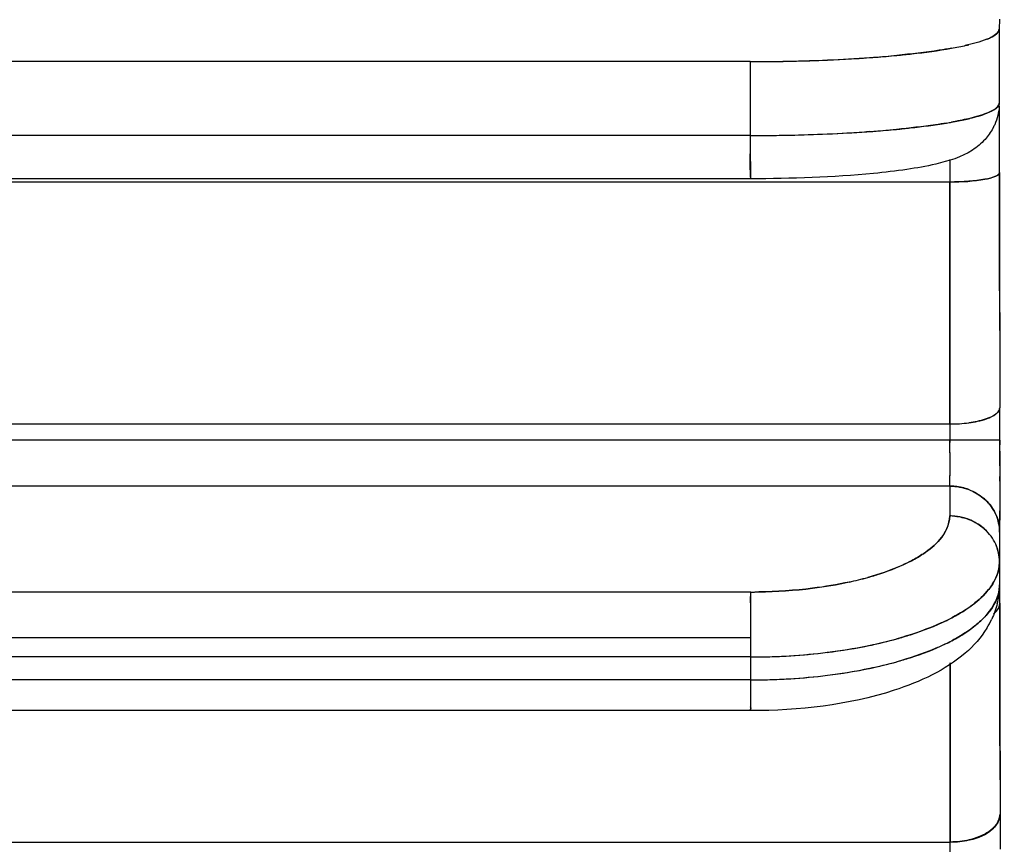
# Model space of a CAD drawing. Header units: millimetres. Extents: x 4086 to 10416, y 123 to 1549.
# Tile 21 of 256: x 6762.72 to 6767.68, y 752.46 to 756.61. Entities that reach past the tile are written whole.
import ezdxf

# ---------------------------------------------------------------- set-up
doc = ezdxf.new("R2010")
doc.units = ezdxf.units.MM
doc.layers.add('外形图', color=7, linetype='Continuous')
doc.layers.add('尺寸标注', color=7, linetype='Continuous')
doc.styles.add('思源黑', font='SourceHanSansCN-Normal.ttf')
doc.dimstyles.new('尺寸标注_1_4比例中六', dxfattribs={"dimtxt": 10, "dimasz": 8, "dimexe": 2, "dimexo": 1.5, "dimgap": 1, "dimtad": 1, "dimdec": 1, "dimlfac": 4, "dimdsep": 46, "dimtxsty": '思源黑', "dimcen": 0.09, "dimadec": 0, "dimazin": 0, "dimtp": 0.01, "dimtm": 0.01, "dimtfac": 1, "dimtdec": 1, "dimtofl": 0, "dimtmove": 0, "dimatfit": 3, "dimfxl": 1, "dimtolj": 1, "dimarcsym": 0})

# ---------------------------------------------------------------- blocks, each defined once
blk = doc.blocks.new('*D633')
at = {"layer": 'Defpoints', "color": 0}
for p in [(6787.9611, 1067.7451), (6648.5282, 887.75), (6787.9611, 754.6585)]:
    blk.add_point(p, dxfattribs=at)
at = {"layer": '尺寸标注', "color": 0, "lineweight": -2}
for p, q in [((6648.5282, 889.25), (6648.5282, 1069.7451)), ((6787.9611, 756.1585), (6787.9611, 1069.7451)), ((6656.5282, 1067.7451), (6779.9611, 1067.7451))]:
    blk.add_line(p, q, dxfattribs=at)
at = {"layer": '尺寸标注', "color": 0}
for points in [[(6656.5282, 1069.0785), (6656.5282, 1066.4118), (6648.5282, 1067.7451)], [(6779.9611, 1066.4118), (6779.9611, 1069.0785), (6787.9611, 1067.7451)]]:
    blk.add_solid(points, dxfattribs=at)
at = {"layer": '尺寸标注', "color": 0, "insert": (6718.2446, 1073.9296), "char_height": 10, "attachment_point": 5, "style": '思源黑'}
blk.add_mtext('\\A1;557.3', dxfattribs=at)

msp = doc.modelspace()

# ---------------------------------------------------------------- linework, layer by layer
at = {"layer": '外形图', "color": 7, "linetype": 'Continuous'}
for p, q in [((6767.6506, 756.6116), (6767.65, 756.5604)), ((6767.6499, 756.5604), (6767.65, 756.1886)), ((6767.5868, 756.5095), (6767.5883, 756.5101)), ((6767.4091, 756.4644), (6767.4094, 756.4644)), ((6766.3978, 756.3973), (6758.0228, 756.3973)), ((6766.3978, 756.3973), (6766.3979, 756.0255)), ((6767.65, 756.1886), (6767.65, 756.1853)), ((6767.6514, 756.1424), (6767.6513, 756.1636)), ((6767.5879, 756.1381), (6767.5882, 756.1382)), ((6767.6516, 756.0141), (6767.6514, 756.1424)), ((6766.3979, 756.0255), (6758.0229, 756.0255)), ((6766.3979, 756.0255), (6766.3979, 755.933)), ((6766.3979, 756.0255), (6766.414, 756.0255)), ((6766.996, 756.0454), (6766.9831, 756.0445)), ((6767.6517, 755.8394), (6767.6516, 756.0141)), ((6766.3979, 755.9331), (6766.3981, 755.8598)), ((6767.4012, 755.9058), (6767.4012, 755.8788)), ((6767.4012, 755.8791), (6767.4013, 755.7917)), ((6766.3982, 755.8167), (6766.3983, 755.8087)), ((6767.6518, 755.4402), (6767.6517, 755.8394)), ((6766.3983, 755.8081), (6758.0233, 755.8082)), ((6767.4013, 755.7917), (6758.0263, 755.7918)), ((6766.3983, 755.8081), (6766.3984, 755.8103)), ((6767.652, 755.0455), (6767.6518, 755.4402)), ((6767.652, 755.0455), (6767.6522, 754.6562)), ((6767.6523, 754.4815), (6767.6522, 754.6562)), ((6758.0268, 754.5748), (6767.4018, 754.5748)), ((6767.4018, 754.5748), (6767.4018, 754.4819)), ((6767.6523, 754.4933), (6758.0269, 754.4934)), ((6767.4018, 754.4511), (6767.4018, 754.4933)), ((6767.4018, 754.4304), (6767.4018, 754.482)), ((6767.6522, 754.3641), (6767.6523, 754.4815)), ((6767.6523, 754.4933), (6767.6523, 754.4808)), ((6767.6523, 754.483), (6767.6523, 754.4695)), ((6767.4018, 754.4306), (6767.4018, 754.3907)), ((6767.6523, 754.4377), (6767.6522, 754.3605)), ((6767.4018, 754.3977), (6767.4017, 754.3383)), ((6767.4018, 754.3394), (6767.4017, 754.3138)), ((6767.6523, 754.3723), (6767.6522, 754.2946)), ((6767.4016, 754.2822), (6767.4017, 754.3152)), ((6767.4016, 754.2624), (6767.4016, 754.2822)), ((6767.6522, 754.2951), (6767.6521, 754.1799)), ((6767.6522, 754.288), (6767.6522, 754.3105)), ((6767.4016, 754.2624), (6758.0266, 754.2624)), ((6767.4016, 754.2624), (6767.4009, 754.1123)), ((6767.4972, 754.2448), (6767.4974, 754.2447)), ((6767.6521, 754.1916), (6767.652, 754.137)), ((6767.6521, 754.1847), (6767.652, 754.1349)), ((6767.6518, 754.0495), (6767.652, 754.1375)), ((6767.652, 754.137), (6767.6518, 754.0488)), ((6767.652, 754.1349), (6767.6518, 754.0461)), ((6767.5778, 754.0446), (6767.5755, 754.0467)), ((6767.6517, 754.0314), (6767.6511, 753.8813)), ((6767.6517, 754.0314), (6767.6518, 754.0495)), ((6767.6518, 754.0488), (6767.6517, 754.0303)), ((6767.6511, 753.8813), (6767.6512, 753.7648)), ((6767.6378, 753.8127), (6767.6377, 753.8124)), ((6767.6529, 753.673), (6767.6527, 753.8241)), ((6766.3999, 753.7296), (6758.0243, 753.7297)), ((6766.3993, 753.7296), (6766.3992, 753.6966)), ((6766.3992, 753.6754), (6766.3993, 753.7075)), ((6767.5893, 753.7335), (6767.589, 753.7332)), ((6766.3992, 753.6754), (6766.3991, 753.5943)), ((6767.6533, 753.31), (6767.6529, 753.673)), ((6766.3991, 753.5943), (6766.3991, 753.4987)), ((6766.3991, 753.4987), (6758.0241, 753.4987)), ((6766.3991, 753.4987), (6766.3991, 753.403)), ((6766.3991, 753.403), (6758.0241, 753.403)), ((6766.3991, 753.403), (6766.3992, 753.2875)), ((6767.6536, 752.9562), (6767.6533, 753.31)), ((6766.3992, 753.2875), (6758.0242, 753.2875)), ((6766.3992, 753.2875), (6766.3993, 753.2063)), ((6766.3996, 753.1332), (6758.0246, 753.1332)), ((6767.6536, 752.9562), (6767.654, 752.6122)), ((6767.654, 752.6125), (6767.6541, 752.4369)), ((6758.0286, 752.4724), (6767.4036, 752.4724)), ((6767.4037, 752.3863), (6767.4036, 752.4724))]:
    msp.add_line(p, q, dxfattribs=at)
for centre, radius, start, end in [((6767.6248, 756.5631), 0.0253, 345.5115, 353.85), ((6767.6286, 756.5607), 0.0213, 348.3702, 359.2304), ((6767.2091, 757.687), 1.2384, 282.5686, 283.4258), ((6767.2095, 757.6855), 1.2369, 282.5834, 283.426), ((6767.2135, 757.6685), 1.2195, 282.8098, 283.3711), ((6766.4754, 763.7977), 7.3989, 272.40592, 274.05792), ((6766.4911, 763.5284), 7.1292, 272.37611, 274.31097), ((6766.4756, 763.7949), 7.396, 272.40987, 274.05726), ((6766.4756, 763.7947), 7.3959, 272.41, 274.05724), ((6766.5431, 762.796), 6.3949, 274.0872, 274.34262), ((6766.543, 762.7984), 6.3973, 274.08726, 274.33822), ((6766.5401, 762.8382), 6.4372, 274.08855, 274.26572), ((6766.5958, 762.1186), 5.7154, 274.2454, 275.4015), ((6766.5994, 762.0778), 5.6745, 274.3207, 275.4069), ((6766.5983, 762.0776), 5.6744, 274.3325, 275.4179), ((6766.5996, 762.0752), 5.6719, 274.3253, 275.4072), ((6766.4024, 765.5276), 9.1303, 269.97115, 272.40809), ((6766.3806, 767.2056), 10.8083, 270.09114, 270.23768), ((6766.3979, 765.8453), 9.448, 269.99933, 270.18613), ((6766.3979, 765.8427), 9.4454, 269.99938, 270.16689), ((6766.4033, 765.5025), 9.1052, 270.13911, 272.41274), ((6766.3952, 765.9062), 9.5088, 270.18206, 272.35899), ((6766.4034, 765.4992), 9.1019, 270.15847, 272.41301), ((6767.4081, 756.1886), 0.2419, 356.4586, 0.0155), ((6767.3801, 756.1889), 0.27, 356.6314, 359.2428), ((6767.6289, 756.1889), 0.0211, 353.5286, 359.2334), ((6767.2182, 757.2761), 1.1983, 282.6358, 283.7515), ((6767.2346, 757.2077), 1.128, 283.3511, 283.7675), ((6767.2341, 757.21), 1.1304, 283.3515, 283.7415), ((6767.0258, 758.239), 2.1804, 279.4889, 280.144), ((6767.0261, 758.2375), 2.1788, 279.4904, 280.1508), ((6767.2091, 757.3158), 1.2391, 282.6461, 283.3439), ((6767.3891, 756.1859), 0.2603, 331.611, 336.0087), ((6766.4025, 765.1595), 9.134, 269.97125, 272.39866), ((6766.4025, 765.1594), 9.1339, 269.97118, 272.39883), ((6766.4028, 765.1487), 9.1232, 270.06988, 272.39452), ((6766.4029, 765.147), 9.1215, 270.06976, 272.39948), ((6766.4749, 763.437), 7.41, 272.39112, 274.04994), ((6766.4716, 763.5014), 7.4745, 272.40123, 273.92394), ((6766.4718, 763.4976), 7.4706, 272.40115, 273.93069), ((6766.4715, 763.5024), 7.4755, 272.40163, 273.92414), ((6766.5367, 762.5123), 6.4833, 273.94804, 274.32087), ((6766.586, 761.8602), 5.8293, 274.03395, 275.38758), ((6766.5421, 762.4399), 6.4106, 274.08034, 274.32198), ((6766.5982, 761.7199), 5.6884, 274.3042, 275.3971), ((6766.5981, 761.7218), 5.6904, 274.3043, 275.3932), ((6778.2546, 755.88), 11.8565, 180.09766, 180.30602), ((6778.2484, 755.88), 11.8504, 180.09763, 180.30608), ((6778.2314, 755.8799), 11.8333, 180.09752, 180.30646), ((6745.9939, 754.3449), 21.4078, 359.77904, 359.91691), ((6745.9951, 754.3449), 21.4067, 359.77905, 359.91686), ((6745.9965, 754.3449), 21.4052, 359.77904, 359.91686), ((6767.4015, 753.9943), 0.2681, 84.3192, 89.9858), ((6767.4147, 754.0174), 0.2414, 46.5654, 50.2747), ((6767.4157, 754.0185), 0.2398, 44.3409, 49.6725), ((6723.4785, 754.2005), 44.1736, 359.78061, 359.91853), ((6767.4009, 753.8443), 0.268, 84.4452, 89.9833), ((6767.4137, 753.8669), 0.2419, 47.2882, 50.2151), ((6767.4155, 753.869), 0.2391, 44.2792, 48.0116), ((6767.4157, 753.8691), 0.2389, 44.2782, 47.2851), ((6767.4315, 753.8799), 0.2197, 9.136, 24.1253), ((6767.4363, 753.8808), 0.2148, 4.2266, 9.1034), ((6767.4407, 753.8812), 0.2104, 0.0396, 4.2002), ((6767.467, 753.8822), 0.184, 349.5198, 359.726), ((6767.466, 753.8824), 0.1851, 349.415, 357.7702), ((6767.4706, 753.8821), 0.1805, 357.8032, 359.7581), ((6766.5369, 755.4294), 1.688, 282.2808, 285.5168), ((6766.536, 755.429), 1.6877, 282.3126, 285.5471), ((6766.4035, 756.2281), 2.4984, 270.8386, 277.0578), ((6767.2502, 753.7665), 0.401, 346.3127, 356.9289), ((6767.4401, 753.7657), 0.211, 354.5213, 0.0327), ((6767.4404, 753.7657), 0.2108, 355.1878, 0.0325), ((6767.2486, 753.7665), 0.4026, 356.9489, 359.7614), ((6767.4707, 753.7666), 0.1805, 357.8051, 359.7581), ((6788.4262, 753.645), 22.0271, 179.77998, 179.92096), ((6766.3993, 756.3126), 2.583, 270.0004, 270.9042), ((6766.3858, 756.6659), 2.9363, 270.2769, 271.0605), ((6767.1118, 754.2035), 0.6727, 303.3313, 305.748), ((6767.1038, 754.2154), 0.6871, 303.3456, 304.8783), ((6767.1277, 754.181), 0.6452, 305.0121, 305.7714), ((6767.1272, 754.1816), 0.646, 305.0126, 305.7235), ((6766.9442, 754.4897), 1.0046, 296.0567, 297.6876), ((6766.9444, 754.4892), 1.0042, 296.0595, 297.7041), ((6767.2026, 753.7859), 0.4525, 328.2551, 334.811), ((6767.1113, 754.0889), 0.6738, 303.3355, 305.6794), ((6767.1255, 754.0686), 0.6491, 304.8391, 305.7006), ((6767.125, 754.0693), 0.6499, 304.8397, 305.647), ((6767.1677, 754.011), 0.5777, 305.581, 309.8288), ((6767.1681, 754.0104), 0.5769, 305.6368, 309.828), ((6767.1679, 754.0108), 0.5774, 305.6364, 309.7975), ((6766.5634, 755.5577), 2.1409, 281.7739, 285.4718), ((6766.5731, 755.5198), 2.1018, 282.4534, 285.4918), ((6766.5729, 755.5204), 2.1023, 282.4536, 285.4813), ((6767.1034, 754.1006), 0.688, 303.3491, 304.8274), ((6766.4659, 756.0281), 2.6213, 276.996, 281.762), ((6766.4632, 756.0465), 2.6398, 277.0222, 281.4102), ((6766.4634, 756.0452), 2.6385, 277.022, 281.4318), ((6766.4631, 756.0468), 2.6402, 277.0233, 281.4108), ((6766.5198, 755.7536), 2.3416, 281.4702, 282.4918), ((6766.5121, 755.7911), 2.3798, 281.4734, 281.8357), ((6766.5124, 755.7898), 2.3785, 281.4958, 281.8357), ((6766.5244, 755.7325), 2.32, 281.8368, 282.4942), ((6766.9395, 754.3835), 1.0151, 295.7132, 297.6817), ((6766.9394, 754.3837), 1.0153, 295.7131, 297.6723), ((6766.9396, 754.3833), 1.0149, 295.7187, 297.686), ((6766.4029, 756.5418), 3.1388, 269.9312, 277.0109), ((6766.3991, 756.6217), 3.2187, 269.9997, 270.2858), ((6766.3991, 756.6215), 3.2185, 269.9998, 270.286), ((6766.4032, 756.5382), 3.1352, 270.2191, 277.0127), ((6766.4032, 756.5387), 3.1357, 270.2194, 276.9984), ((6766.4659, 755.9134), 2.622, 277.007, 281.7409), ((6766.463, 755.9329), 2.6417, 277.0243, 281.3829), ((6766.4631, 755.9325), 2.6414, 277.0231, 281.3823), ((6766.4633, 755.931), 2.6399, 277.0305, 281.4017), ((6766.5196, 755.6397), 2.3432, 281.4411, 282.4928), ((6766.511, 755.6815), 2.3858, 281.4447, 281.7622), ((6766.5112, 755.6803), 2.3846, 281.4645, 281.7622), ((6766.5624, 755.4461), 2.1449, 281.6977, 285.4752), ((6766.5624, 755.4465), 2.1453, 281.698, 285.4692), ((6766.5242, 755.6182), 2.3212, 281.8146, 282.4954), ((6766.5732, 755.4044), 2.1018, 282.4547, 285.4889), ((6766.5732, 755.4043), 2.1017, 282.4547, 285.492), ((6766.4029, 756.4264), 3.1388, 269.9314, 277.0105), ((6766.403, 756.426), 3.1385, 269.931, 277.018), ((6766.4033, 756.4227), 3.1352, 270.2194, 277.0128), ((6766.3992, 756.5062), 3.2187, 269.9997, 270.2861), ((6766.3992, 756.506), 3.2185, 269.9998, 270.2862), ((6788.41, 753.2365), 22.0108, 180.07844, 180.21947), ((6788.3996, 753.2365), 22.0003, 180.07837, 180.21957), ((6788.3609, 753.2364), 21.9616, 180.07849, 180.21968), ((6788.3458, 753.2364), 21.9465, 180.07847, 180.21979)]:
    msp.add_arc(centre, radius, start, end, dxfattribs=at)
for points, knots in [([(6767.6493, 756.5568), (6767.6482, 756.5525), (6767.6344, 756.5287), (6767.6074, 756.5177), (6767.5868, 756.5095)], [0, 0, 0, 0, 957.56691, 5686.785158, 5686.785158, 5686.785158, 5686.785158]), ([(6767.5878, 756.5099), (6767.5964, 756.5133), (6767.6192, 756.5237), (6767.6465, 756.5401), (6767.6496, 756.5568)], [0, 0, 0, 0, 2006.998342, 5686.973006, 5686.973006, 5686.973006, 5686.973006]), ([(6767.5883, 756.5101), (6767.5974, 756.5137), (6767.6205, 756.5241), (6767.6497, 756.5432), (6767.65, 756.5604)], [0, 0, 0, 0, 2063.869188, 5686.959572, 5686.959572, 5686.959572, 5686.959572]), ([(6767.1338, 756.4285), (6767.1594, 756.4309), (6767.2515, 756.4404), (6767.3435, 756.4526), (6767.4094, 756.4644)], [0, 0, 0, 0, 1580.39374, 5696.145175, 5696.145175, 5696.145175, 5696.145175]), ([(6767.1341, 756.4285), (6767.1596, 756.431), (6767.2516, 756.4404), (6767.3433, 756.4526), (6767.4091, 756.4644)], [0, 0, 0, 0, 1580.126653, 5696.141592, 5696.141592, 5696.141592, 5696.141592]), ([(6767.1341, 756.4285), (6767.1596, 756.431), (6767.2516, 756.4404), (6767.3433, 756.4526), (6767.4091, 756.4644)], [0, 0, 0, 0, 1580.112178, 5696.141366, 5696.141366, 5696.141366, 5696.141366]), ([(6767.4091, 756.4644), (6767.389, 756.4608), (6767.2977, 756.4459), (6767.2057, 756.4354), (6767.1341, 756.4285)], [0, 0, 0, 0, 1260.645914, 5694.523319, 5694.523319, 5694.523319, 5694.523319]), ([(6767.6479, 756.1795), (6767.6462, 756.1756), (6767.6309, 756.1557), (6767.6068, 756.1457), (6767.5879, 756.1381)], [0, 0, 0, 0, 983.380067, 5683.381134, 5683.381134, 5683.381134, 5683.381134]), ([(6767.6479, 756.1795), (6767.6462, 756.1756), (6767.6309, 756.1557), (6767.6068, 756.1457), (6767.5879, 756.1381)], [0, 0, 0, 0, 983.263302, 5683.381341, 5683.381341, 5683.381341, 5683.381341]), ([(6767.5882, 756.1382), (6767.5958, 756.1413), (6767.6176, 756.1511), (6767.6413, 756.1647), (6767.6479, 756.1795)], [0, 0, 0, 0, 1917.082984, 5683.591457, 5683.591457, 5683.591457, 5683.591457]), ([(6767.6479, 756.1795), (6767.6462, 756.1756), (6767.631, 756.1558), (6767.6071, 756.1458), (6767.5884, 756.1383)], [0, 0, 0, 0, 985.521889, 5683.376851, 5683.376851, 5683.376851, 5683.376851]), ([(6767.6492, 756.1829), (6767.649, 756.1824), (6767.6486, 756.1812), (6767.6482, 756.1801), (6767.6479, 756.1795)], [0, 0, 0, 0, 2804.709478, 5682.837216, 5682.837216, 5682.837216, 5682.837216]), ([(6767.6492, 756.1829), (6767.649, 756.1824), (6767.6486, 756.1812), (6767.6482, 756.1801), (6767.6479, 756.1795)], [0, 0, 0, 0, 2804.73397, 5682.837304, 5682.837304, 5682.837304, 5682.837304]), ([(6767.6492, 756.1829), (6767.649, 756.1823), (6767.6486, 756.1811), (6767.6482, 756.18), (6767.6479, 756.1795)], [0, 0, 0, 0, 2804.344166, 5682.836451, 5682.836451, 5682.836451, 5682.836451]), ([(6767.65, 756.1886), (6767.65, 756.1877), (6767.6498, 756.1858), (6767.6494, 756.1839), (6767.6492, 756.1829)], [0, 0, 0, 0, 2813.028022, 5682.865282, 5682.865282, 5682.865282, 5682.865282]), ([(6767.65, 756.1886), (6767.65, 756.1877), (6767.6498, 756.1858), (6767.6494, 756.1839), (6767.6492, 756.1829)], [0, 0, 0, 0, 2813.08568, 5682.865355, 5682.865355, 5682.865355, 5682.865355]), ([(6767.6492, 756.1829), (6767.6494, 756.1835), (6767.6496, 756.1847), (6767.6498, 756.1859), (6767.6499, 756.1865)], [0, 0, 0, 0, 2865.333147, 5682.83311, 5682.83311, 5682.83311, 5682.83311]), ([(6767.6499, 756.1865), (6767.6498, 756.1859), (6767.6496, 756.1847), (6767.6493, 756.1835), (6767.6492, 756.1829)], [0, 0, 0, 0, 2817.458853, 5682.844805, 5682.844805, 5682.844805, 5682.844805]), ([(6767.3854, 756.0885), (6767.3666, 756.0853), (6767.2827, 756.0724), (6767.1984, 756.0628), (6767.1329, 756.0566)], [0, 0, 0, 0, 1279.937495, 5691.436865, 5691.436865, 5691.436865, 5691.436865]), ([(6767.3853, 756.0885), (6767.3665, 756.0853), (6767.2828, 756.0724), (6767.1986, 756.0629), (6767.1333, 756.0567)], [0, 0, 0, 0, 1280.120997, 5691.433908, 5691.433908, 5691.433908, 5691.433908]), ([(6767.3853, 756.0885), (6767.3665, 756.0853), (6767.2828, 756.0724), (6767.1986, 756.0629), (6767.1333, 756.0567)], [0, 0, 0, 0, 1280.128506, 5691.433773, 5691.433773, 5691.433773, 5691.433773]), ([(6767.1333, 756.0567), (6767.1564, 756.0589), (6767.2406, 756.0674), (6767.3247, 756.0783), (6767.3853, 756.0885)], [0, 0, 0, 0, 1559.584637, 5692.910363, 5692.910363, 5692.910363, 5692.910363]), ([(6767.5784, 756.0063), (6767.5598, 755.9857), (6767.4877, 755.9238), (6767.3946, 755.8969), (6767.3305, 755.8819)], [0, 0, 0, 0, 1688.665746, 5685.894741, 5685.894741, 5685.894741, 5685.894741]), ([(6766.3982, 755.8167), (6766.3982, 755.8224), (6766.398, 755.8613), (6766.398, 755.9001), (6766.3979, 755.9331)], [0, 0, 0, 0, 848.008081, 5710.784861, 5710.784861, 5710.784861, 5710.784861]), ([(6766.3979, 755.933), (6766.398, 755.9197), (6766.398, 755.881), (6766.398, 755.8422), (6766.3982, 755.8167)], [0, 0, 0, 0, 1953.531718, 5711.622002, 5711.622002, 5711.622002, 5711.622002]), ([(6767.1855, 755.855), (6767.1299, 755.8468), (6766.8685, 755.8167), (6766.6051, 755.8081), (6766.3983, 755.8081)], [0, 0, 0, 0, 1217.83816, 5700.401852, 5700.401852, 5700.401852, 5700.401852]), ([(6767.4013, 755.7917), (6767.4604, 755.7917), (6767.5426, 755.7975), (6767.6207, 755.814), (6767.6516, 755.8306), (6767.6517, 755.8394)], [0, 0, 0, 0, 5422.153015, 7148.172832, 7957.072021, 7957.072021, 7957.072021, 7957.072021]), ([(6767.6517, 755.8394), (6767.6517, 755.8359), (6767.6457, 755.8275), (6767.6376, 755.8235), (6767.6325, 755.8211)], [0, 0, 0, 0, 2178.048558, 5679.860071, 5679.860071, 5679.860071, 5679.860071]), ([(6767.6522, 754.6562), (6767.6522, 754.6507), (6767.64, 754.6188), (6767.6042, 754.6069), (6767.5787, 754.5986)], [0, 0, 0, 0, 970.951934, 5669.565863, 5669.565863, 5669.565863, 5669.565863]), ([(6767.633, 754.6251), (6767.6385, 754.6294), (6767.6477, 754.6382), (6767.6522, 754.6507), (6767.6522, 754.6562)], [0, 0, 0, 0, 3162.837271, 5669.119672, 5669.119672, 5669.119672, 5669.119672]), ([(6767.4975, 754.581), (6767.512, 754.5829), (6767.5586, 754.5912), (6767.607, 754.6046), (6767.633, 754.6251)], [0, 0, 0, 0, 1740.335129, 5671.270152, 5671.270152, 5671.270152, 5671.270152]), ([(6767.652, 754.1378), (6767.652, 754.1269), (6767.6519, 754.0911), (6767.6518, 754.0553), (6767.6517, 754.0303)], [0, 0, 0, 0, 1718.115005, 5664.509903, 5664.509903, 5664.509903, 5664.509903]), ([(6767.652, 754.1375), (6767.652, 754.1268), (6767.6519, 754.0914), (6767.6518, 754.056), (6767.6517, 754.0314)], [0, 0, 0, 0, 1720.078384, 5664.505907, 5664.505907, 5664.505907, 5664.505907]), ([(6766.9884, 753.803), (6767.009, 753.8087), (6767.0843, 753.8314), (6767.1578, 753.8605), (6767.2086, 753.8871)], [0, 0, 0, 0, 1540.346613, 5676.49346, 5676.49346, 5676.49346, 5676.49346]), ([(6767.2086, 753.8871), (6767.1927, 753.8788), (6767.1217, 753.8448), (6767.0469, 753.8193), (6766.9884, 753.803)], [0, 0, 0, 0, 1295.452618, 5675.530358, 5675.530358, 5675.530358, 5675.530358]), ([(6767.6377, 753.8124), (6767.64, 753.8183), (6767.644, 753.8303), (6767.6469, 753.8426), (6767.648, 753.8487)], [0, 0, 0, 0, 2863.940372, 5661.923587, 5661.923587, 5661.923587, 5661.923587]), ([(6767.6377, 753.8124), (6767.6399, 753.8183), (6767.644, 753.8303), (6767.6469, 753.8426), (6767.648, 753.8487)], [0, 0, 0, 0, 2863.9864, 5661.923884, 5661.923884, 5661.923884, 5661.923884]), ([(6767.648, 753.8484), (6767.6468, 753.8424), (6767.644, 753.8303), (6767.6401, 753.8186), (6767.6378, 753.8127)], [0, 0, 0, 0, 2798.638702, 5662.033206, 5662.033206, 5662.033206, 5662.033206]), ([(6767.6379, 753.8128), (6767.6401, 753.8187), (6767.644, 753.8303), (6767.6468, 753.8423), (6767.6479, 753.8483)], [0, 0, 0, 0, 2863.149634, 5661.919268, 5661.919268, 5661.919268, 5661.919268]), ([(6767.6529, 753.673), (6767.653, 753.582), (6767.6533, 753.2284), (6767.6537, 752.8748), (6767.654, 752.6122)], [0, 0, 0, 0, 1457.569273, 5662.008388, 5662.008388, 5662.008388, 5662.008388]), ([(6767.1341, 753.4943), (6767.1573, 753.5007), (6767.2429, 753.5263), (6767.3268, 753.5584), (6767.3856, 753.5872)], [0, 0, 0, 0, 1523.370166, 5669.995768, 5669.995768, 5669.995768, 5669.995768]), ([(6767.3855, 753.5872), (6767.367, 753.5781), (6767.2857, 753.5412), (6767.2006, 753.5128), (6767.1345, 753.4944)], [0, 0, 0, 0, 1308.867342, 5668.88202, 5668.88202, 5668.88202, 5668.88202]), ([(6767.1345, 753.4944), (6767.1576, 753.5008), (6767.2431, 753.5264), (6767.3268, 753.5585), (6767.3855, 753.5871)], [0, 0, 0, 0, 1523.24559, 5669.990607, 5669.990607, 5669.990607, 5669.990607]), ([(6767.1345, 753.4944), (6767.1576, 753.5008), (6767.2431, 753.5264), (6767.3268, 753.5585), (6767.3855, 753.5871)], [0, 0, 0, 0, 1523.240885, 5669.990376, 5669.990376, 5669.990376, 5669.990376]), ([(6767.6218, 753.6203), (6767.624, 753.622), (6767.6281, 753.6255), (6767.632, 753.6292), (6767.6338, 753.6311)], [0, 0, 0, 0, 2901.35498, 5660.416258, 5660.416258, 5660.416258, 5660.416258]), ([(6767.38, 753.469), (6767.3619, 753.4602), (6767.2822, 753.4245), (6767.1991, 753.3969), (6767.1344, 753.3789)], [0, 0, 0, 0, 1312.00152, 5667.911629, 5667.911629, 5667.911629, 5667.911629]), ([(6767.3799, 753.4689), (6767.3618, 753.4602), (6767.2821, 753.4245), (6767.1991, 753.3969), (6767.1345, 753.3789)], [0, 0, 0, 0, 1312.08453, 5667.911676, 5667.911676, 5667.911676, 5667.911676]), ([(6767.1345, 753.3789), (6767.1571, 753.3852), (6767.2406, 753.4101), (6767.3225, 753.4412), (6767.38, 753.4689)], [0, 0, 0, 0, 1519.681447, 5668.995908, 5668.995908, 5668.995908, 5668.995908]), ([(6767.3799, 753.4689), (6767.3618, 753.4602), (6767.2822, 753.4245), (6767.1992, 753.3969), (6767.1347, 753.379)], [0, 0, 0, 0, 1312.148978, 5667.909435, 5667.909435, 5667.909435, 5667.909435]), ([(6767.4027, 753.3731), (6767.4028, 753.2962), (6767.4031, 752.9959), (6767.4034, 752.6957), (6767.4036, 752.4724)], [0, 0, 0, 0, 1452.404738, 5665.241739, 5665.241739, 5665.241739, 5665.241739]), ([(6767.4027, 753.3731), (6767.4028, 753.2962), (6767.4031, 752.9959), (6767.4034, 752.6957), (6767.4036, 752.4724)], [0, 0, 0, 0, 1452.403602, 5665.241739, 5665.241739, 5665.241739, 5665.241739]), ([(6767.4036, 752.4724), (6767.4036, 752.5455), (6767.4032, 752.8457), (6767.4029, 753.146), (6767.4027, 753.3731)], [0, 0, 0, 0, 1377.706887, 5659.984063, 5659.984063, 5659.984063, 5659.984063]), ([(6767.4027, 753.3731), (6767.4028, 753.2962), (6767.4031, 752.9959), (6767.4034, 752.6957), (6767.4036, 752.4724)], [0, 0, 0, 0, 1452.411703, 5665.24174, 5665.24174, 5665.24174, 5665.24174]), ([(6767.3132, 753.3132), (6767.2515, 753.282), (6766.9598, 753.1677), (6766.6424, 753.1332), (6766.3996, 753.1332)], [0, 0, 0, 0, 1258.892934, 5675.63374, 5675.63374, 5675.63374, 5675.63374]), ([(6766.3994, 753.1522), (6766.3994, 753.1474), (6766.4016, 753.1442), (6766.3981, 753.1327), (6766.3996, 753.1332)], [0, 0, 0, 0, 4247.334645, 5686.47717, 5686.47717, 5686.47717, 5686.47717]), ([(6766.3994, 753.1522), (6766.3994, 753.1475), (6766.4016, 753.1442), (6766.398, 753.1327), (6766.3996, 753.1332)], [0, 0, 0, 0, 4247.269591, 5686.477436, 5686.477436, 5686.477436, 5686.477436]), ([(6766.3994, 753.1522), (6766.3994, 753.1475), (6766.4016, 753.1442), (6766.3981, 753.1327), (6766.3996, 753.1332)], [0, 0, 0, 0, 4247.411179, 5686.477316, 5686.477316, 5686.477316, 5686.477316]), ([(6766.3996, 753.1332), (6766.398, 753.1327), (6766.4016, 753.1442), (6766.3994, 753.1475), (6766.3994, 753.1522)], [0, 0, 0, 0, 1439.162013, 5686.348739, 5686.348739, 5686.348739, 5686.348739]), ([(6767.654, 752.6122), (6767.6539, 752.5933), (6767.6105, 752.4936), (6767.4859, 752.4724), (6767.4036, 752.4724)], [0, 0, 0, 0, 1058.351716, 5652.924675, 5652.924675, 5652.924675, 5652.924675]), ([(6767.4036, 752.4724), (6767.4357, 752.4724), (6767.529, 752.4794), (6767.6538, 752.5451), (6767.654, 752.6122)], [0, 0, 0, 0, 1828.031175, 5654.032662, 5654.032662, 5654.032662, 5654.032662])]:
    msp.add_open_spline(points, degree=3, knots=knots, dxfattribs=at)
for points in [[(6767.5868, 756.5095), (6767.552, 756.4956), (6767.5155, 756.4864), (6767.479, 756.4783)], [(6767.4094, 756.4644), (6767.4343, 756.4689), (6767.4591, 756.4738), (6767.4838, 756.4794)], [(6767.6496, 756.173), (6767.6477, 756.1412), (6767.64, 756.1092), (6767.627, 756.08)], [(6767.5884, 756.1383), (6767.5582, 756.1262), (6767.5267, 756.1177), (6767.4951, 756.1102)], [(6767.5879, 756.1381), (6767.5603, 756.1271), (6767.5315, 756.1191), (6767.5026, 756.112)], [(6767.5031, 756.1121), (6767.5318, 756.1192), (6767.5604, 756.1271), (6767.5879, 756.1381)], [(6767.4951, 756.1102), (6767.4669, 756.1035), (6767.4384, 756.0978), (6767.4098, 756.0927)], [(6767.4951, 756.1102), (6767.4669, 756.1035), (6767.4384, 756.0978), (6767.4099, 756.0927)], [(6767.4099, 756.0927), (6767.4335, 756.0969), (6767.457, 756.1016), (6767.4804, 756.1068)], [(6767.4804, 756.1068), (6767.4571, 756.1016), (6767.4336, 756.097), (6767.4101, 756.0927)], [(6767.6182, 756.0621), (6767.6073, 756.042), (6767.5937, 756.0233), (6767.5784, 756.0063)], [(6767.3305, 755.8819), (6767.2827, 755.8706), (6767.2341, 755.8622), (6767.1855, 755.855)], [(6767.6325, 755.8211), (6767.6154, 755.8133), (6767.5967, 755.8092), (6767.5782, 755.8057)], [(6767.6517, 755.8394), (6767.6518, 755.445), (6767.652, 755.0506), (6767.6522, 754.6562)], [(6767.497, 755.7954), (6767.4651, 755.7929), (6767.4332, 755.7917), (6767.4013, 755.7917)], [(6767.4013, 755.7917), (6767.4014, 755.3861), (6767.4016, 754.9804), (6767.4018, 754.5748)], [(6767.4018, 754.5748), (6767.4016, 754.9804), (6767.4014, 755.3861), (6767.4013, 755.7917)], [(6767.4013, 755.7917), (6767.4014, 755.3861), (6767.4016, 754.9804), (6767.4018, 754.5748)], [(6767.5782, 755.8057), (6767.5514, 755.8006), (6767.5242, 755.7975), (6767.497, 755.7954)], [(6767.4018, 754.5748), (6767.4338, 754.5748), (6767.4658, 754.5767), (6767.4975, 754.581)], [(6767.5787, 754.5986), (6767.5524, 754.5901), (6767.525, 754.5847), (6767.4975, 754.581)], [(6767.633, 754.6251), (6767.6172, 754.6126), (6767.5979, 754.6049), (6767.5787, 754.5986)], [(6767.4016, 754.2623), (6767.434, 754.2623), (6767.467, 754.2563), (6767.4973, 754.2447)], [(6767.4016, 754.2623), (6767.4341, 754.2623), (6767.4671, 754.2563), (6767.4974, 754.2447)], [(6767.4972, 754.2448), (6767.4751, 754.2532), (6767.4516, 754.2587), (6767.428, 754.261)], [(6767.4973, 754.2447), (6767.5546, 754.2228), (6767.6075, 754.1758), (6767.6326, 754.1198)], [(6767.4974, 754.2447), (6767.524, 754.2345), (6767.5492, 754.2198), (6767.5709, 754.2013)], [(6767.5806, 754.1926), (6767.6023, 754.1721), (6767.6204, 754.147), (6767.6327, 754.1198)], [(6767.6326, 754.1198), (6767.6204, 754.147), (6767.6023, 754.1721), (6767.5806, 754.1926)], [(6767.5872, 754.1861), (6767.6059, 754.167), (6767.6216, 754.1443), (6767.6326, 754.1199)], [(6767.351, 753.9934), (6767.379, 754.0261), (6767.4008, 754.0693), (6767.401, 754.1123)], [(6767.4009, 754.1123), (6767.3994, 754.0693), (6767.3788, 754.0262), (6767.351, 753.9934)], [(6767.5015, 754.0928), (6767.4699, 754.1056), (6767.4351, 754.1123), (6767.4009, 754.1123)], [(6767.5015, 754.0928), (6767.4778, 754.1024), (6767.4523, 754.1086), (6767.4268, 754.111)], [(6767.4268, 754.111), (6767.4506, 754.1087), (6767.4743, 754.1033), (6767.4966, 754.0947)], [(6767.4966, 754.0947), (6767.5254, 754.0837), (6767.5526, 754.0673), (6767.5755, 754.0467)], [(6767.5685, 754.0528), (6767.5472, 754.0705), (6767.5226, 754.0848), (6767.4968, 754.0947)], [(6767.6326, 754.1199), (6767.6449, 754.0924), (6767.6517, 754.0616), (6767.6517, 754.0314)], [(6767.6326, 754.1198), (6767.6449, 754.0923), (6767.6517, 754.0615), (6767.6517, 754.0314)], [(6767.6517, 754.0314), (6767.6517, 754.0615), (6767.645, 754.0923), (6767.6326, 754.1198)], [(6767.632, 753.9698), (6767.6194, 753.9979), (6767.6004, 754.0237), (6767.5778, 754.0446)], [(6767.6319, 753.9699), (6767.6193, 753.998), (6767.6004, 754.0238), (6767.5778, 754.0446)], [(6767.2685, 753.9225), (6767.2987, 753.9427), (6767.3274, 753.9659), (6767.351, 753.9934)], [(6767.351, 753.9934), (6767.3275, 753.9658), (6767.2988, 753.9426), (6767.2686, 753.9225)], [(6767.6505, 753.8966), (6767.6487, 753.9218), (6767.6422, 753.9469), (6767.6319, 753.9699)], [(6767.6505, 753.8966), (6767.6487, 753.9217), (6767.6423, 753.9468), (6767.632, 753.9698)], [(6767.6505, 753.8967), (6767.6487, 753.9217), (6767.6423, 753.9468), (6767.632, 753.9697)], [(6767.2086, 753.8871), (6767.2291, 753.8979), (6767.2492, 753.9096), (6767.2685, 753.9225)], [(6767.2686, 753.9225), (6767.2493, 753.9096), (6767.2292, 753.8979), (6767.2086, 753.8871)], [(6767.589, 753.7332), (6767.6091, 753.7567), (6767.6265, 753.7835), (6767.6377, 753.8124)], [(6767.6377, 753.8124), (6767.6266, 753.7836), (6767.6093, 753.757), (6767.5893, 753.7335)], [(6766.7105, 753.7486), (6766.6208, 753.7375), (6766.5304, 753.7318), (6766.4401, 753.7301)], [(6766.7105, 753.7486), (6766.7727, 753.7564), (6766.8347, 753.7667), (6766.8959, 753.7801)], [(6766.896, 753.78), (6766.8347, 753.7666), (6766.7727, 753.7563), (6766.7105, 753.7486)], [(6767.6511, 753.7658), (6767.6509, 753.7123), (6767.6239, 753.6584), (6767.5891, 753.6177)], [(6767.5892, 753.6178), (6767.6227, 753.6571), (6767.6491, 753.7081), (6767.6511, 753.7597)], [(6767.6511, 753.7597), (6767.6491, 753.7082), (6767.6228, 753.6571), (6767.5893, 753.6179)], [(6767.4967, 753.6517), (6767.5306, 753.6753), (6767.5627, 753.7023), (6767.5895, 753.7337)], [(6767.5044, 753.6572), (6767.5352, 753.6793), (6767.5644, 753.7043), (6767.589, 753.7332)], [(6767.589, 753.7332), (6767.5645, 753.7045), (6767.5355, 753.6795), (6767.5049, 753.6575)], [(6767.411, 753.6001), (6767.441, 753.6158), (6767.4702, 753.6331), (6767.4979, 753.6525)], [(6767.411, 753.6001), (6767.4409, 753.6158), (6767.4702, 753.6331), (6767.4979, 753.6525)], [(6767.4815, 753.6414), (6767.4587, 753.6264), (6767.4351, 753.6127), (6767.411, 753.6001)], [(6767.4113, 753.6002), (6767.4353, 753.6128), (6767.4588, 753.6265), (6767.4815, 753.6414)], [(6767.6398, 753.6716), (6767.6332, 753.6447), (6767.6238, 753.6183), (6767.6121, 753.5933)], [(6767.6338, 753.6311), (6767.6443, 753.6423), (6767.6529, 753.6577), (6767.6529, 753.673)], [(6767.5893, 753.6179), (6767.5736, 753.5995), (6767.5559, 753.5826), (6767.5373, 753.567)], [(6767.5375, 753.5672), (6767.556, 753.5827), (6767.5736, 753.5995), (6767.5892, 753.6178)], [(6767.5892, 753.6178), (6767.5736, 753.5995), (6767.5561, 753.5828), (6767.5377, 753.5674)], [(6767.5891, 753.6177), (6767.5735, 753.5995), (6767.5561, 753.5828), (6767.5377, 753.5674)], [(6767.5874, 753.5478), (6767.5584, 753.5008), (6767.5208, 753.4586), (6767.4792, 753.4223)], [(6767.5373, 753.567), (6767.5241, 753.556), (6767.5104, 753.5457), (6767.4963, 753.5359)], [(6767.4963, 753.5359), (6767.4691, 753.5169), (6767.4404, 753.4999), (6767.4109, 753.4845)], [(6767.4963, 753.5359), (6767.4691, 753.517), (6767.4405, 753.5), (6767.4111, 753.4846)], [(6767.4111, 753.4846), (6767.4352, 753.4972), (6767.4588, 753.5109), (6767.4816, 753.5259)], [(6767.4816, 753.5259), (6767.4589, 753.511), (6767.4353, 753.4973), (6767.4112, 753.4846)], [(6767.4792, 753.4223), (6767.4292, 753.3789), (6767.3723, 753.3431), (6767.3132, 753.3132)], [(6767.654, 752.6122), (6767.6539, 752.5933), (6767.6461, 752.5739), (6767.6348, 752.5587)], [(6767.6348, 752.5587), (6767.6208, 752.5398), (6767.6011, 752.5249), (6767.5805, 752.5134)], [(6767.5805, 752.5134), (6767.5553, 752.4993), (6767.5275, 752.4896), (6767.4993, 752.483)], [(6767.4993, 752.483), (6767.4681, 752.4758), (6767.4357, 752.4724), (6767.4036, 752.4724)]]:
    msp.add_open_spline(points, degree=3, dxfattribs=at)

# ---------------------------------------------------------------- dimensions: what is measured, and where the dimension line sits
at = {"layer": '尺寸标注', "color": 7}
dim = msp.add_linear_dim(base=(6787.9611, 1067.7451), p1=(6648.5282, 887.75), p2=(6787.9611, 754.6585), text='557.3', dimstyle='尺寸标注_1_4比例中六', dxfattribs=at)
dim.commit()
dim.dimension.update_dxf_attribs({"geometry": '*D633', "text_midpoint": (6718.2446, 1073.9296)})

doc.saveas('drawing.dxf')
